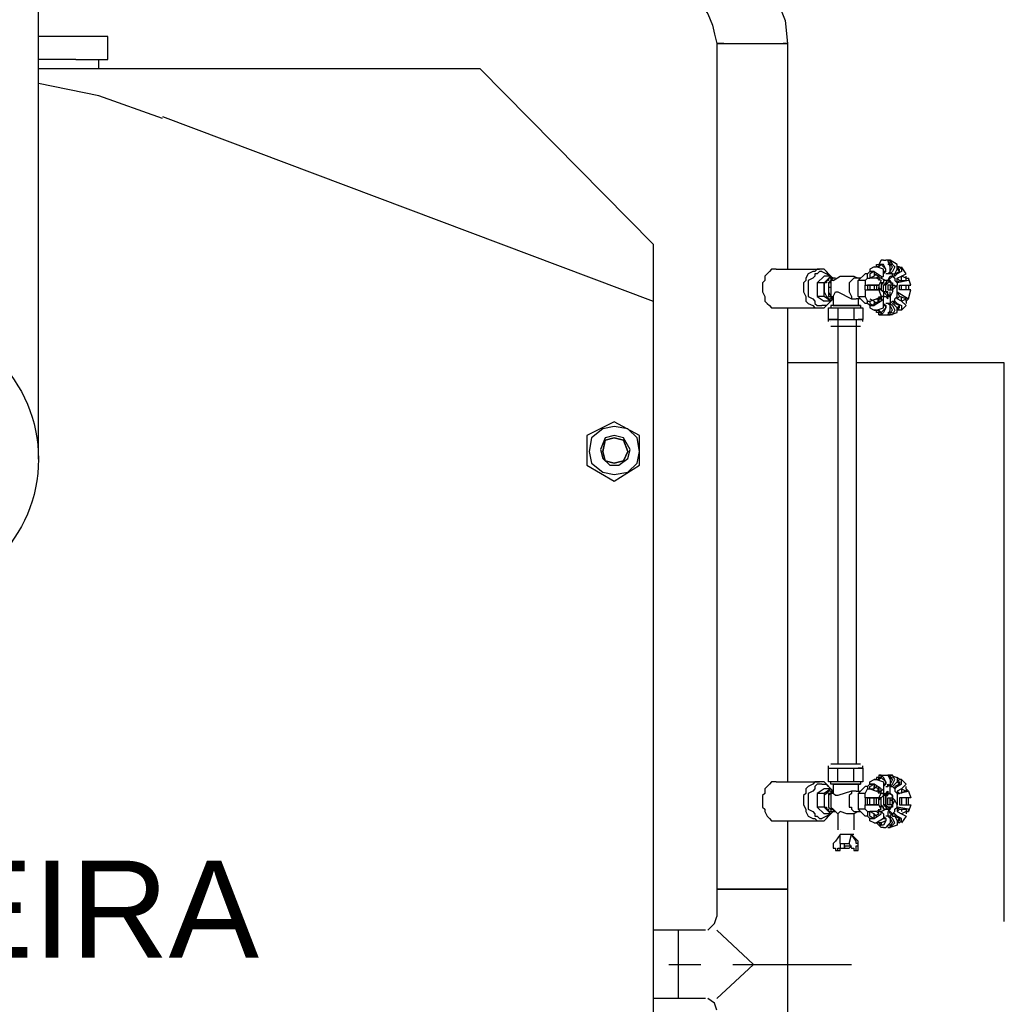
# Model space of a CAD drawing. Header units: metres. Extents: x -44 to 208, y -13 to 238.
# Tile 139 of 154: x 120.572 to 121.385, y 92.222 to 93.035. Entities that reach past the tile are written whole.
import ezdxf

# ---------------------------------------------------------------- set-up
doc = ezdxf.new("R2010")
doc.units = ezdxf.units.M
doc.header["$MEASUREMENT"] = 0
doc.layers.add('VIS-V04', color=30, linetype='Continuous')
doc.styles.add('ARIAL', font='arial.ttf')

msp = doc.modelspace()

# ---------------------------------------------------------------- linework, layer by layer
at = {"layer": 'VIS-V04'}
msp.add_line((120.58758, 92.67178), (120.58758, 97.11686), dxfattribs=at)
for points in [[(121.10422, 93.11852), (121.12493, 93.11664), (121.14188, 93.10911), (121.1607, 93.09969), (121.17765, 93.08651), (121.18894, 93.07145), (121.19647, 93.05263), (121.204, 93.0338), (121.20588, 93.01497)], [(121.10422, 93.05827), (121.11175, 93.05827), (121.11928, 93.05451), (121.1287, 93.05074), (121.13434, 93.04698), (121.13999, 93.03945), (121.14376, 93.03004), (121.14564, 93.0225), (121.14752, 93.01497)], [(120.64486, 93.02062), (120.58758, 93.02062)], [(120.64486, 93.0018), (120.64486, 93.02062)], [(121.15317, 93.01497), (121.14752, 93.01497), (121.20588, 93.01497), (121.20212, 93.01497)], [(121.14752, 93.01497), (121.20588, 93.01497)], [(121.14752, 93.01497), (121.14752, 92.31684)], [(121.20588, 93.01497), (121.20588, 92.82859)], [(120.6185, 93.0018), (120.58758, 93.0018)], [(120.6185, 93.0018), (120.64486, 93.0018)], [(120.63733, 92.99427), (120.63733, 93.0018)], [(120.58758, 92.99427), (120.95173, 92.99427), (121.09481, 92.8493)], [(120.69004, 92.95285), (120.63733, 92.97167), (120.58758, 92.98197)], [(120.69004, 92.95473), (121.09481, 92.80224), (121.09481, 91.8217), (120.69004, 91.67109)], [(121.09481, 92.8493), (121.09481, 92.80224)], [(121.28496, 92.83612), (121.28307, 92.83612), (121.28119, 92.83236)], [(121.28496, 92.83612), (121.28684, 92.83612), (121.28684, 92.83612)], [(121.2906, 92.83612), (121.29249, 92.83236), (121.29437, 92.83048), (121.29249, 92.82671), (121.2906, 92.82483), (121.28872, 92.82483), (121.2906, 92.82671), (121.2906, 92.83048), (121.28872, 92.83612), (121.28684, 92.83612)], [(121.28872, 92.83612), (121.2906, 92.83612), (121.2906, 92.83612), (121.2906, 92.83612), (121.2906, 92.83612), (121.28872, 92.83612), (121.28872, 92.83612), (121.2906, 92.83612)], [(121.2906, 92.82483), (121.2906, 92.82671), (121.29249, 92.83048), (121.2906, 92.83236), (121.2906, 92.83612)], [(121.29625, 92.83236), (121.2906, 92.83612)], [(121.19647, 92.82859), (121.19459, 92.82859), (121.19271, 92.82859), (121.19082, 92.82671), (121.18894, 92.82483), (121.18706, 92.82294), (121.18706, 92.81918), (121.18518, 92.8173), (121.18518, 92.81353), (121.18518, 92.80977), (121.18706, 92.806), (121.18706, 92.80224), (121.18894, 92.80035), (121.19082, 92.79847), (121.19271, 92.79659), (121.19459, 92.79659), (121.19647, 92.79659)], [(121.19647, 92.82859), (121.23224, 92.82859)], [(121.24166, 92.82294), (121.23977, 92.82483), (121.23789, 92.82671), (121.23601, 92.82859), (121.23412, 92.82859), (121.23224, 92.82859), (121.23036, 92.82859), (121.22848, 92.82671), (121.22659, 92.82671), (121.22283, 92.82483), (121.22095, 92.82106), (121.22095, 92.81918), (121.21906, 92.8173), (121.21906, 92.81353), (121.21906, 92.80977), (121.22095, 92.806), (121.22095, 92.80224), (121.22283, 92.80035), (121.22659, 92.79847), (121.22848, 92.79659), (121.23036, 92.79659), (121.23224, 92.79659), (121.23412, 92.79659), (121.23601, 92.79659), (121.23789, 92.79847), (121.23977, 92.80035), (121.24166, 92.80224)], [(121.23412, 92.82671), (121.23224, 92.82671), (121.23036, 92.82483), (121.22848, 92.82483), (121.22848, 92.82294), (121.22659, 92.82106), (121.22283, 92.81918), (121.22283, 92.8173), (121.22283, 92.81541), (121.22283, 92.81165), (121.22283, 92.80977), (121.22283, 92.806), (121.22659, 92.80412), (121.22848, 92.80224), (121.22848, 92.80035), (121.23036, 92.79847), (121.23224, 92.79847), (121.23412, 92.79847)], [(121.23412, 92.82671), (121.23412, 92.82671)], [(121.23412, 92.82671), (121.23789, 92.82483), (121.24166, 92.82294)], [(121.27178, 92.82106), (121.27178, 92.82294), (121.27178, 92.82483), (121.27366, 92.82671), (121.27743, 92.82671), (121.27743, 92.82671), (121.27366, 92.82671)], [(121.27743, 92.83048), (121.27366, 92.82859), (121.27366, 92.82671)], [(121.27743, 92.82671), (121.27743, 92.82671), (121.27743, 92.82671), (121.27366, 92.82483), (121.27366, 92.82294), (121.27366, 92.82106)], [(121.27743, 92.83048), (121.27931, 92.83048), (121.27931, 92.83236), (121.28119, 92.83236), (121.28307, 92.83236), (121.28307, 92.83236), (121.28119, 92.83236)], [(121.27743, 92.83048), (121.27931, 92.83048), (121.27931, 92.83048)], [(121.27743, 92.82671), (121.27743, 92.82483), (121.28119, 92.82294), (121.28119, 92.82106), (121.28119, 92.82106)], [(121.27743, 92.82671), (121.28307, 92.82294), (121.28307, 92.82106), (121.28119, 92.82106), (121.28119, 92.81918)], [(121.28307, 92.83236), (121.28307, 92.83236), (121.28307, 92.83236), (121.28119, 92.83236), (121.28119, 92.83048), (121.27931, 92.83048)], [(121.28496, 92.82294), (121.28496, 92.82483), (121.28496, 92.82859), (121.27931, 92.83048)], [(121.28307, 92.83236), (121.28119, 92.83048)], [(121.28496, 92.82483), (121.28496, 92.82671), (121.28684, 92.82671), (121.28684, 92.82859), (121.28307, 92.83236), (121.28307, 92.83236)], [(121.28496, 92.82483), (121.28496, 92.82483), (121.28684, 92.82671), (121.28684, 92.82859), (121.28496, 92.83236), (121.28307, 92.83236)], [(121.28684, 92.82671), (121.28496, 92.82671)], [(121.28496, 92.82671), (121.28496, 92.82671)], [(121.2906, 92.83236), (121.28872, 92.83236)], [(121.29249, 92.83236), (121.2906, 92.83236)], [(121.2906, 92.82671), (121.2906, 92.82671)], [(121.29813, 92.83048), (121.30002, 92.82859), (121.30002, 92.82671), (121.29625, 92.82483), (121.29437, 92.82294), (121.29249, 92.82294), (121.29249, 92.82483), (121.29437, 92.82483), (121.29625, 92.82859), (121.29625, 92.83048), (121.29625, 92.83236)], [(121.29437, 92.82294), (121.29437, 92.82483), (121.29813, 92.82671), (121.29813, 92.82859), (121.29625, 92.82859), (121.29813, 92.83048)], [(121.29625, 92.82859), (121.29625, 92.83048)], [(121.29813, 92.83048), (121.29813, 92.83048), (121.29813, 92.83048), (121.29625, 92.83048)], [(121.29813, 92.82671), (121.29625, 92.82859)], [(121.30378, 92.82483), (121.30002, 92.83048)], [(121.23601, 92.82294), (121.23036, 92.8173), (121.23036, 92.806), (121.23601, 92.80224)], [(121.23601, 92.8173), (121.24166, 92.82294), (121.23601, 92.82294)], [(121.24166, 92.82106), (121.23977, 92.82106), (121.23977, 92.81918), (121.23789, 92.81918), (121.23789, 92.8173), (121.23601, 92.8173), (121.23601, 92.81541), (121.23601, 92.81353), (121.23601, 92.81165), (121.23601, 92.80977), (121.23789, 92.806), (121.23977, 92.80412), (121.24166, 92.80412)], [(121.24542, 92.82106), (121.24354, 92.82106), (121.24166, 92.82106), (121.24166, 92.81918), (121.23977, 92.8173), (121.23977, 92.81541), (121.23977, 92.81353), (121.23977, 92.81165), (121.23977, 92.80977), (121.23977, 92.806), (121.24166, 92.806), (121.24166, 92.80412), (121.24354, 92.80412)], [(121.24166, 92.81918), (121.24166, 92.8173), (121.23977, 92.8173), (121.23977, 92.81541), (121.23977, 92.81353)], [(121.24166, 92.82294), (121.24354, 92.82106)], [(121.24542, 92.82106), (121.24354, 92.82106), (121.24166, 92.81918)], [(121.24542, 92.82106), (121.24166, 92.82106)], [(121.24354, 92.81918), (121.24166, 92.81918), (121.24166, 92.8173), (121.24166, 92.81541), (121.24166, 92.81353)], [(121.24354, 92.81918), (121.24919, 92.82294), (121.25672, 92.82294), (121.26048, 92.82294)], [(121.2586, 92.81918), (121.25672, 92.8173), (121.25672, 92.81541), (121.25672, 92.81353)], [(121.26236, 92.82106), (121.26048, 92.82106), (121.2586, 92.81918)], [(121.26048, 92.82294), (121.26425, 92.82106)], [(121.26613, 92.82106), (121.26236, 92.82106)], [(121.26989, 92.81918), (121.26425, 92.81918), (121.26989, 92.82483)], [(121.26425, 92.806), (121.26425, 92.81918)], [(121.27178, 92.82483), (121.26989, 92.82483)], [(121.27178, 92.82106), (121.26989, 92.81918), (121.26989, 92.81541)], [(121.26989, 92.81918), (121.26989, 92.81918)], [(121.26989, 92.81918), (121.26989, 92.81918)], [(121.27178, 92.82106), (121.27366, 92.82106), (121.27366, 92.82106)], [(121.27743, 92.82483), (121.27743, 92.82294), (121.27366, 92.82106)], [(121.28307, 92.81918), (121.27931, 92.82106), (121.27366, 92.82106)], [(121.27931, 92.82483), (121.27743, 92.82294)], [(121.27743, 92.82483), (121.27743, 92.82483)], [(121.28119, 92.82294), (121.27931, 92.82106)], [(121.27931, 92.82106), (121.28119, 92.82294)], [(121.28119, 92.82294), (121.28119, 92.82294)], [(121.28307, 92.82106), (121.28684, 92.81918), (121.28496, 92.81918), (121.28496, 92.8173), (121.28307, 92.8173), (121.28307, 92.81541), (121.28307, 92.81353), (121.28307, 92.81165), (121.28119, 92.81353)], [(121.28307, 92.81918), (121.28119, 92.81541)], [(121.28496, 92.82294), (121.28307, 92.82106)], [(121.2906, 92.8173), (121.2906, 92.81918), (121.28872, 92.81918), (121.28684, 92.81918), (121.28496, 92.81918), (121.28496, 92.8173), (121.28307, 92.81541), (121.28307, 92.81353), (121.28307, 92.81165), (121.28496, 92.80977), (121.28496, 92.806), (121.28684, 92.806), (121.28872, 92.80412), (121.28872, 92.806), (121.2906, 92.806), (121.2906, 92.80977)], [(121.28684, 92.80977), (121.28684, 92.81541), (121.28496, 92.81541), (121.28872, 92.81918), (121.2906, 92.81918), (121.29249, 92.81541), (121.29249, 92.80977), (121.2906, 92.806), (121.28684, 92.80977)], [(121.28872, 92.82483), (121.28872, 92.82483), (121.28684, 92.82483)], [(121.2906, 92.81918), (121.2906, 92.8173), (121.29249, 92.8173), (121.29249, 92.81541), (121.29437, 92.81541), (121.29437, 92.81353), (121.29249, 92.81165), (121.29249, 92.80977), (121.2906, 92.806), (121.28872, 92.806), (121.28872, 92.80977), (121.28684, 92.80977), (121.28684, 92.81165), (121.28684, 92.81353), (121.28684, 92.81541), (121.28684, 92.8173), (121.28872, 92.8173), (121.2906, 92.81918), (121.28684, 92.81541)], [(121.28684, 92.81918), (121.28872, 92.81918)], [(121.29249, 92.82294), (121.29249, 92.82483), (121.2906, 92.82483), (121.28872, 92.82483)], [(121.28872, 92.81918), (121.2906, 92.82294), (121.29249, 92.82294)], [(121.28872, 92.81918), (121.29249, 92.82294), (121.29437, 92.82106), (121.29437, 92.81918), (121.29625, 92.8173), (121.29625, 92.81541)], [(121.29437, 92.82483), (121.29437, 92.82483)], [(121.30378, 92.82106), (121.30566, 92.82106), (121.30566, 92.81918), (121.29625, 92.8173), (121.29625, 92.81918), (121.29625, 92.82106), (121.30002, 92.82294), (121.30378, 92.82483)], [(121.29813, 92.81918), (121.29625, 92.82106)], [(121.29625, 92.8173), (121.29813, 92.81918), (121.30378, 92.81918), (121.30378, 92.82106), (121.30378, 92.82106)], [(121.30002, 92.81918), (121.30002, 92.82294)], [(121.30378, 92.82106), (121.30002, 92.82294)], [(121.30378, 92.82106), (121.30378, 92.82106), (121.30378, 92.82106), (121.30378, 92.82106), (121.30378, 92.82294)], [(121.30755, 92.81541), (121.30566, 92.82106)], [(121.23601, 92.806), (121.23601, 92.8173), (121.23036, 92.8173)], [(121.24166, 92.81353), (121.23977, 92.81353), (121.23977, 92.81165), (121.23977, 92.80977), (121.24166, 92.806), (121.24354, 92.80412)], [(121.24166, 92.81353), (121.24166, 92.81165), (121.24166, 92.80977), (121.24166, 92.806), (121.24354, 92.806)], [(121.24354, 92.806), (121.24542, 92.80977), (121.2473, 92.80977), (121.2586, 92.80412), (121.26048, 92.80412)], [(121.25672, 92.81353), (121.25672, 92.81165), (121.25672, 92.80977), (121.2586, 92.806), (121.2586, 92.80412), (121.26048, 92.80412)], [(121.26989, 92.81165), (121.26989, 92.81353), (121.26989, 92.81541), (121.27178, 92.81541), (121.27178, 92.81541)], [(121.26989, 92.81165), (121.26989, 92.806), (121.27178, 92.80224)], [(121.26989, 92.81165), (121.27178, 92.81165), (121.27178, 92.81165)], [(121.28119, 92.81541), (121.27931, 92.81541), (121.27366, 92.81541), (121.27178, 92.81541)], [(121.27178, 92.81541), (121.28119, 92.81541), (121.28119, 92.81353), (121.28119, 92.81165), (121.27931, 92.81165), (121.27178, 92.81165)], [(121.27178, 92.81541), (121.27178, 92.81541), (121.27178, 92.81541), (121.27178, 92.81353), (121.27178, 92.81165)], [(121.27178, 92.81165), (121.27366, 92.81165), (121.27931, 92.81165), (121.28119, 92.81165)], [(121.27366, 92.81541), (121.27366, 92.81353), (121.27366, 92.81165)], [(121.27743, 92.81541), (121.27743, 92.81353), (121.27743, 92.81165)], [(121.27743, 92.81541), (121.27743, 92.81353), (121.27743, 92.81165)], [(121.27743, 92.81541), (121.27743, 92.81541)], [(121.27743, 92.81541), (121.27743, 92.81541)], [(121.27743, 92.81541), (121.27743, 92.81353), (121.27743, 92.81165)], [(121.27931, 92.81541), (121.27931, 92.81353), (121.27931, 92.81165)], [(121.28119, 92.81165), (121.28119, 92.81353)], [(121.28307, 92.81165), (121.28119, 92.81165)], [(121.28119, 92.81165), (121.28307, 92.806)], [(121.2906, 92.806), (121.28872, 92.806), (121.28496, 92.80977), (121.28496, 92.81541)], [(121.28684, 92.80977), (121.28496, 92.80977)], [(121.2906, 92.81541), (121.28872, 92.81541), (121.28872, 92.81353), (121.28872, 92.81165), (121.2906, 92.81165)], [(121.2906, 92.81165), (121.29249, 92.81165), (121.29249, 92.81353), (121.29249, 92.81541), (121.2906, 92.81541), (121.2906, 92.81353), (121.2906, 92.81165)], [(121.2906, 92.80035), (121.29249, 92.80224), (121.29437, 92.80224), (121.29437, 92.80412), (121.29625, 92.806), (121.29625, 92.80977), (121.29625, 92.81353), (121.29625, 92.81541)], [(121.2906, 92.81541), (121.2906, 92.81541)], [(121.29249, 92.81353), (121.2906, 92.81353), (121.29249, 92.81353)], [(121.2906, 92.81165), (121.2906, 92.81165)], [(121.29625, 92.81541), (121.29437, 92.81353)], [(121.29625, 92.80977), (121.29813, 92.806), (121.29625, 92.80412)], [(121.30378, 92.79847), (121.30002, 92.80224), (121.29625, 92.80412), (121.29625, 92.806), (121.29625, 92.80977), (121.30566, 92.80412), (121.30378, 92.80224)], [(121.29813, 92.81165), (121.29813, 92.81353), (121.29813, 92.81541)], [(121.30755, 92.81165), (121.30378, 92.81165), (121.29813, 92.81165), (121.29813, 92.81353), (121.29813, 92.81541), (121.30378, 92.81541), (121.30755, 92.81541)], [(121.30002, 92.81165), (121.30002, 92.81541)], [(121.30378, 92.81165), (121.30378, 92.81353), (121.30378, 92.81541)], [(121.30566, 92.81541), (121.30566, 92.81353), (121.30566, 92.81165)], [(121.30566, 92.80412), (121.30755, 92.81165)], [(121.24166, 92.80224), (121.23601, 92.806), (121.23036, 92.806)], [(121.24166, 92.80224), (121.23789, 92.79847), (121.23412, 92.79847)], [(121.24354, 92.80412), (121.24166, 92.80224), (121.23601, 92.80224)], [(121.24354, 92.80412), (121.24166, 92.80412)], [(121.24354, 92.80412), (121.24354, 92.806)], [(121.24354, 92.806), (121.24354, 92.79847)], [(121.26048, 92.80412), (121.26236, 92.80412), (121.26236, 92.80412)], [(121.26613, 92.80412), (121.26236, 92.80412)], [(121.27178, 92.80035), (121.26989, 92.80035), (121.26425, 92.806), (121.26989, 92.806)], [(121.26425, 92.80412), (121.26425, 92.79847)], [(121.26989, 92.806), (121.26989, 92.806)], [(121.27366, 92.80224), (121.27366, 92.80224), (121.27366, 92.80224), (121.27366, 92.80224), (121.27366, 92.80035), (121.27743, 92.79847), (121.27366, 92.79847), (121.27178, 92.80035), (121.27178, 92.80224), (121.27366, 92.80224)], [(121.27366, 92.80224), (121.27931, 92.80412), (121.28307, 92.806)], [(121.27366, 92.80412), (121.27743, 92.80224), (121.27743, 92.80035)], [(121.28119, 92.806), (121.28119, 92.80412), (121.28307, 92.80412), (121.28307, 92.80224), (121.27743, 92.79847)], [(121.27743, 92.79847), (121.27743, 92.80035), (121.28119, 92.80224), (121.28119, 92.80412), (121.28119, 92.80224)], [(121.27743, 92.80224), (121.27931, 92.80035)], [(121.27931, 92.80412), (121.28119, 92.80224)], [(121.27931, 92.79471), (121.28496, 92.79659), (121.28496, 92.80035), (121.28496, 92.80224)], [(121.28119, 92.806), (121.28307, 92.80412)], [(121.28496, 92.80224), (121.28496, 92.806), (121.28307, 92.806), (121.28307, 92.80412)], [(121.28307, 92.80412), (121.28307, 92.80412)], [(121.28307, 92.80412), (121.28496, 92.80224)], [(121.28496, 92.806), (121.28684, 92.806), (121.28872, 92.80412)], [(121.2906, 92.806), (121.2906, 92.80035), (121.28872, 92.80035)], [(121.28872, 92.80412), (121.28872, 92.80412)], [(121.29625, 92.79282), (121.29625, 92.79471), (121.29625, 92.79659), (121.29437, 92.79847), (121.29249, 92.80035), (121.29437, 92.80224), (121.29625, 92.80035), (121.30002, 92.79847), (121.30002, 92.79471), (121.29813, 92.79471)], [(121.29813, 92.79471), (121.29625, 92.79659), (121.29813, 92.79659), (121.29813, 92.79847), (121.29437, 92.80035), (121.29437, 92.80224)], [(121.30378, 92.80224), (121.30378, 92.80412), (121.29813, 92.806)], [(121.30002, 92.80224), (121.30002, 92.806)], [(121.30002, 92.80224), (121.30378, 92.80412)], [(121.30378, 92.80224), (121.30378, 92.80035)], [(121.19647, 92.79659), (121.23224, 92.79659)], [(121.20588, 92.79659), (121.20588, 92.40532)], [(121.23412, 92.79847), (121.23412, 92.79847)], [(121.2473, 92.78717), (121.24354, 92.78717), (121.23977, 92.78717), (121.23977, 92.78717), (121.23977, 92.79659), (121.2473, 92.79659), (121.2473, 92.78717), (121.25483, 92.78717)], [(121.24354, 92.79847), (121.26613, 92.79847), (121.24166, 92.79847)], [(121.24354, 92.79847), (121.24166, 92.79847)], [(121.24166, 92.79847), (121.24166, 92.79659)], [(121.2473, 92.79659), (121.26048, 92.79659), (121.26048, 92.78717)], [(121.26048, 92.79659), (121.26801, 92.79659), (121.26801, 92.78717)], [(121.26613, 92.79847), (121.26613, 92.79847)], [(121.26613, 92.79847), (121.26613, 92.79659)], [(121.27366, 92.79847), (121.27366, 92.79659), (121.27743, 92.79471)], [(121.27366, 92.79847), (121.27743, 92.79847), (121.27743, 92.79847)], [(121.27743, 92.80035), (121.27743, 92.80035)], [(121.27931, 92.79471), (121.27931, 92.79471), (121.27931, 92.79471), (121.27931, 92.79471), (121.28119, 92.79471), (121.28119, 92.79282), (121.28307, 92.79282), (121.28307, 92.79094), (121.28119, 92.79094), (121.28119, 92.79282), (121.27931, 92.79282), (121.27931, 92.79471), (121.27743, 92.79471), (121.27931, 92.79471)], [(121.28119, 92.79471), (121.28307, 92.79282)], [(121.28307, 92.79094), (121.28307, 92.79282), (121.28684, 92.79659), (121.28684, 92.79847), (121.28496, 92.79847), (121.28496, 92.80035)], [(121.28496, 92.80035), (121.28496, 92.80035), (121.28684, 92.79847), (121.28684, 92.79659), (121.28496, 92.79282), (121.28307, 92.79094)], [(121.28496, 92.79847), (121.28684, 92.79847)], [(121.28684, 92.79847), (121.28496, 92.79847)], [(121.28684, 92.79094), (121.28872, 92.79094), (121.2906, 92.79471), (121.2906, 92.79847), (121.28872, 92.80035), (121.2906, 92.80035), (121.29249, 92.79847), (121.29437, 92.79471), (121.29249, 92.79094), (121.2906, 92.79094)], [(121.28872, 92.80035), (121.28872, 92.80035), (121.28684, 92.80035)], [(121.2906, 92.79094), (121.2906, 92.79282), (121.29249, 92.79471), (121.2906, 92.79847), (121.2906, 92.80035)], [(121.2906, 92.80035), (121.2906, 92.80035)], [(121.29625, 92.79659), (121.29813, 92.79847)], [(121.29625, 92.79471), (121.29625, 92.79659)], [(121.29813, 92.79471), (121.29625, 92.79471)], [(121.30002, 92.79471), (121.30378, 92.79847)], [(121.23977, 92.78717), (121.24354, 92.78717), (121.25483, 92.78717), (121.26425, 92.78717), (121.26801, 92.78717), (121.26801, 92.78717), (121.26425, 92.78717)], [(121.23977, 92.78529), (121.23977, 92.78717)], [(121.24166, 92.78529), (121.24166, 92.78529)], [(121.2473, 92.78717), (121.2473, 92.42038)], [(121.25483, 92.78717), (121.26048, 92.78717), (121.26425, 92.78717)], [(121.26236, 92.78717), (121.26236, 92.42038)], [(121.26613, 92.78529), (121.26613, 92.78529)], [(121.26801, 92.78529), (121.26801, 92.78717)], [(121.28119, 92.79094), (121.28307, 92.79094), (121.28496, 92.79094)], [(121.28119, 92.79094), (121.28307, 92.79094), (121.28307, 92.79094)], [(121.28496, 92.79094), (121.28684, 92.79094), (121.28684, 92.79094)], [(121.28684, 92.79094), (121.28684, 92.79094)], [(121.28872, 92.79282), (121.2906, 92.79282)], [(121.28872, 92.79094), (121.2906, 92.79094), (121.2906, 92.79094)], [(121.28872, 92.79094), (121.2906, 92.79094), (121.28872, 92.79094)], [(121.2906, 92.79282), (121.29249, 92.79282)], [(121.2906, 92.79094), (121.29625, 92.79282)], [(121.24166, 92.78153), (121.26613, 92.78153)], [(121.2473, 92.7514), (121.20588, 92.7514)], [(121.38474, 92.29016), (121.38474, 92.7514), (121.26236, 92.7514)], [(121.08351, 92.66669), (121.08351, 92.69116), (121.0628, 92.70246), (121.04021, 92.69116), (121.04021, 92.66669), (121.0628, 92.65351), (121.08351, 92.66669)], [(121.0628, 92.69869), (121.05339, 92.69681), (121.04398, 92.68928), (121.0421, 92.67798), (121.04398, 92.66857), (121.05339, 92.66104), (121.0628, 92.65916), (121.0741, 92.66104), (121.08163, 92.66857), (121.08351, 92.67798), (121.08163, 92.68928), (121.0741, 92.69681), (121.0628, 92.69869)], [(121.0628, 92.69116), (121.05527, 92.68928), (121.05151, 92.67986), (121.05339, 92.67233), (121.05904, 92.66669), (121.06657, 92.66669), (121.0741, 92.67233), (121.07598, 92.67986), (121.07033, 92.68928), (121.0628, 92.69116)], [(121.0628, 92.68928), (121.07033, 92.68739), (121.0741, 92.67798), (121.07033, 92.67045), (121.0628, 92.66857), (121.05527, 92.67045), (121.05339, 92.67798), (121.05527, 92.68739), (121.0628, 92.68928), (121.05527, 92.68739), (121.05339, 92.67798), (121.05527, 92.67045), (121.0628, 92.66857), (121.07033, 92.67045), (121.0741, 92.67798), (121.07033, 92.68739), (121.0628, 92.68928)], [(121.24166, 92.42038), (121.26613, 92.42038)], [(121.23977, 92.41662), (121.23977, 92.4185)], [(121.2473, 92.40532), (121.23977, 92.40532), (121.23977, 92.41662), (121.24354, 92.41662)], [(121.23977, 92.41662), (121.24354, 92.41662), (121.25483, 92.41662), (121.26425, 92.41662), (121.26801, 92.41662), (121.26801, 92.41662), (121.26425, 92.41662)], [(121.24166, 92.4185), (121.24166, 92.4185)], [(121.24354, 92.41662), (121.2473, 92.41662), (121.25483, 92.41662)], [(121.26048, 92.40532), (121.2473, 92.40532), (121.2473, 92.41662)], [(121.25483, 92.41662), (121.26048, 92.41662), (121.26425, 92.41662)], [(121.26801, 92.41662), (121.26801, 92.40532), (121.26048, 92.40532), (121.26048, 92.41662)], [(121.26613, 92.4185), (121.26613, 92.4185)], [(121.26801, 92.41662), (121.26801, 92.4185)], [(121.19647, 92.40532), (121.19459, 92.40532), (121.19271, 92.40532), (121.19082, 92.40344), (121.18894, 92.40156), (121.18706, 92.39967), (121.18706, 92.39591), (121.18518, 92.39403), (121.18518, 92.39026), (121.18518, 92.38461), (121.18706, 92.38273), (121.18706, 92.38085), (121.18894, 92.37708), (121.19082, 92.3752), (121.19271, 92.37332), (121.19459, 92.37332), (121.19647, 92.37332)], [(121.19647, 92.40532), (121.23224, 92.40532)], [(121.24166, 92.39967), (121.23977, 92.40156), (121.23789, 92.40344), (121.23601, 92.40532), (121.23412, 92.40532), (121.23224, 92.40532), (121.23036, 92.40532), (121.22848, 92.40532), (121.22659, 92.40344), (121.22283, 92.40156), (121.22095, 92.39967), (121.22095, 92.39591), (121.21906, 92.39403), (121.21906, 92.39026), (121.21906, 92.3865), (121.22095, 92.38273), (121.22095, 92.38085), (121.22283, 92.37708), (121.22659, 92.3752), (121.22848, 92.3752), (121.23036, 92.37332), (121.23224, 92.37332), (121.23412, 92.37332), (121.23601, 92.37332), (121.23789, 92.3752), (121.23977, 92.37708), (121.24166, 92.37897)], [(121.23412, 92.40344), (121.23224, 92.40344), (121.23036, 92.40344), (121.22848, 92.40156), (121.22848, 92.39967), (121.22659, 92.39779), (121.22283, 92.39591), (121.22283, 92.39403), (121.22283, 92.39214), (121.22283, 92.3865), (121.22283, 92.38461), (121.22283, 92.38273), (121.22659, 92.38085), (121.22848, 92.37897), (121.22848, 92.37708), (121.23036, 92.37708), (121.23224, 92.3752), (121.23412, 92.3752)], [(121.23412, 92.40344), (121.23789, 92.40344), (121.24166, 92.39967)], [(121.24354, 92.40344), (121.24166, 92.40344), (121.24166, 92.40532)], [(121.24354, 92.40344), (121.26613, 92.40344), (121.24166, 92.40344)], [(121.24354, 92.40344), (121.24354, 92.39591)], [(121.26425, 92.40344), (121.26425, 92.39779)], [(121.26613, 92.40532), (121.26613, 92.40344)], [(121.26613, 92.40344), (121.26613, 92.40344)], [(121.27366, 92.39967), (121.27366, 92.39967), (121.27366, 92.39967), (121.27366, 92.39967), (121.27366, 92.40156), (121.27743, 92.40344), (121.27366, 92.40344), (121.27178, 92.40156), (121.27178, 92.39967), (121.27366, 92.39967)], [(121.27366, 92.40344), (121.27366, 92.40532), (121.27743, 92.40721)], [(121.27366, 92.40344), (121.27743, 92.40344), (121.27743, 92.40344)], [(121.27931, 92.40721), (121.27931, 92.40721), (121.27931, 92.40721), (121.27931, 92.40721), (121.28119, 92.40721), (121.28119, 92.40909), (121.28307, 92.40909), (121.28307, 92.41097), (121.28119, 92.41097), (121.28119, 92.40909), (121.27931, 92.40909), (121.27931, 92.40721), (121.27743, 92.40721), (121.27931, 92.40721)], [(121.27743, 92.40344), (121.27743, 92.40156), (121.28119, 92.39967), (121.28119, 92.39779), (121.28119, 92.39967)], [(121.28119, 92.39591), (121.28119, 92.39779), (121.28307, 92.39779), (121.28307, 92.39967), (121.27743, 92.40344)], [(121.27931, 92.40721), (121.28496, 92.40532), (121.28496, 92.40156), (121.28496, 92.39967)], [(121.28119, 92.41097), (121.28307, 92.41097), (121.28496, 92.41097)], [(121.28119, 92.41097), (121.28307, 92.41097), (121.28307, 92.41097)], [(121.28119, 92.40721), (121.28307, 92.40909)], [(121.28307, 92.41097), (121.28307, 92.40909), (121.28684, 92.40532), (121.28684, 92.40344), (121.28496, 92.40344), (121.28496, 92.40156)], [(121.28496, 92.40156), (121.28496, 92.40156), (121.28684, 92.40344), (121.28684, 92.40532), (121.28496, 92.40909), (121.28307, 92.41097)], [(121.28496, 92.41097), (121.28684, 92.41097), (121.28684, 92.41097)], [(121.28496, 92.40344), (121.28684, 92.40344)], [(121.28684, 92.40344), (121.28496, 92.40344)], [(121.28684, 92.41097), (121.28872, 92.41097), (121.2906, 92.40721), (121.2906, 92.40344), (121.28872, 92.40156), (121.28872, 92.40344), (121.2906, 92.40156), (121.29249, 92.40344), (121.29437, 92.40721), (121.29249, 92.41097), (121.2906, 92.41097)], [(121.28684, 92.41097), (121.28684, 92.41097)], [(121.28872, 92.41097), (121.2906, 92.40909)], [(121.28872, 92.41097), (121.2906, 92.41097), (121.2906, 92.41097)], [(121.28872, 92.41097), (121.2906, 92.41097), (121.28872, 92.41097)], [(121.2906, 92.39591), (121.2906, 92.40156), (121.28872, 92.40344)], [(121.28872, 92.40344), (121.28872, 92.40344)], [(121.2906, 92.41097), (121.2906, 92.40909), (121.29249, 92.40721), (121.2906, 92.40344), (121.2906, 92.40156)], [(121.2906, 92.41097), (121.29625, 92.40909)], [(121.2906, 92.40909), (121.29249, 92.40909)], [(121.29625, 92.40909), (121.29625, 92.40721), (121.29625, 92.40532), (121.29437, 92.40344), (121.29249, 92.40156), (121.29437, 92.39967), (121.29625, 92.40156), (121.30002, 92.40344), (121.30002, 92.40721), (121.29813, 92.40721)], [(121.29813, 92.40721), (121.29625, 92.40532), (121.29813, 92.40532), (121.29813, 92.40344), (121.29437, 92.40156), (121.29437, 92.39967)], [(121.29813, 92.40721), (121.29625, 92.40909)], [(121.29625, 92.40721), (121.29625, 92.40532)], [(121.29625, 92.40532), (121.29813, 92.40344)], [(121.30378, 92.40344), (121.30002, 92.39967), (121.29625, 92.39779), (121.29625, 92.39591), (121.30566, 92.39779), (121.30378, 92.39967)], [(121.30002, 92.40721), (121.30378, 92.40344)], [(121.24166, 92.39967), (121.23601, 92.39591), (121.23036, 92.39591)], [(121.23601, 92.39967), (121.23036, 92.39591), (121.23036, 92.38461), (121.23601, 92.37897)], [(121.23601, 92.39591), (121.23601, 92.38461), (121.23036, 92.38461)], [(121.24354, 92.39779), (121.24166, 92.39967), (121.23601, 92.39967)], [(121.24166, 92.39779), (121.23977, 92.39779), (121.23789, 92.39591), (121.23601, 92.39403), (121.23601, 92.39214), (121.23601, 92.39026), (121.23601, 92.3865), (121.23601, 92.38461), (121.23789, 92.38461), (121.23789, 92.38273), (121.23977, 92.38273), (121.23977, 92.38085), (121.24166, 92.38085)], [(121.24354, 92.39779), (121.24166, 92.39779), (121.24166, 92.39591), (121.23977, 92.39591), (121.23977, 92.39403), (121.23977, 92.39214), (121.23977, 92.39026), (121.23977, 92.3865), (121.23977, 92.38461), (121.24166, 92.38273), (121.24166, 92.38085), (121.24354, 92.38085), (121.24542, 92.38085)], [(121.24354, 92.39779), (121.24166, 92.39591), (121.23977, 92.39403), (121.23977, 92.39214), (121.23977, 92.39026), (121.23977, 92.3865), (121.23977, 92.38461), (121.24166, 92.38273), (121.24354, 92.38273), (121.24354, 92.38085), (121.24542, 92.38085)], [(121.2586, 92.39779), (121.2473, 92.39403), (121.24542, 92.39403), (121.24354, 92.39591), (121.24166, 92.39591), (121.24166, 92.39403), (121.24166, 92.39214), (121.24166, 92.39026), (121.24166, 92.3865), (121.24166, 92.38461), (121.24354, 92.38273)], [(121.24166, 92.39779), (121.24354, 92.39779)], [(121.24354, 92.39591), (121.24354, 92.39779)], [(121.26048, 92.39779), (121.2586, 92.39779), (121.2586, 92.39591), (121.25672, 92.39403), (121.25672, 92.39214), (121.25672, 92.39026), (121.25672, 92.3865), (121.25672, 92.38461), (121.2586, 92.38461), (121.2586, 92.38273), (121.26048, 92.38085), (121.26236, 92.38085)], [(121.26236, 92.39779), (121.26236, 92.39779), (121.26048, 92.39779), (121.2586, 92.39779)], [(121.26236, 92.39779), (121.26613, 92.39779)], [(121.26989, 92.39591), (121.26425, 92.39591), (121.26989, 92.40156)], [(121.26425, 92.39591), (121.26425, 92.38273), (121.26989, 92.37708)], [(121.27178, 92.40156), (121.26989, 92.40156)], [(121.26989, 92.39214), (121.26989, 92.39591), (121.27178, 92.39967)], [(121.26989, 92.39591), (121.26989, 92.39591)], [(121.26989, 92.39591), (121.26989, 92.39591)], [(121.26989, 92.39591), (121.26989, 92.39591)], [(121.26989, 92.39591), (121.26989, 92.39591)], [(121.27366, 92.39967), (121.27743, 92.39967), (121.27743, 92.40156)], [(121.27366, 92.39967), (121.27931, 92.39779), (121.28307, 92.39591)], [(121.27743, 92.40156), (121.27743, 92.40156)], [(121.27743, 92.39967), (121.27931, 92.40156)], [(121.27931, 92.39779), (121.28119, 92.39967), (121.28119, 92.40156)], [(121.28119, 92.39591), (121.28119, 92.39779), (121.28307, 92.39779)], [(121.28119, 92.39214), (121.28307, 92.39591)], [(121.28496, 92.39967), (121.28496, 92.39591), (121.28307, 92.39591), (121.28307, 92.39779)], [(121.28307, 92.39779), (121.28496, 92.39967)], [(121.2906, 92.38461), (121.2906, 92.38273), (121.28872, 92.38273), (121.28684, 92.38273), (121.28496, 92.38273), (121.28496, 92.38461), (121.28307, 92.3865), (121.28307, 92.39026), (121.28307, 92.39214), (121.28496, 92.39403), (121.28496, 92.39591), (121.28684, 92.39591), (121.28872, 92.39779), (121.28872, 92.39591), (121.2906, 92.39591)], [(121.28307, 92.39779), (121.28307, 92.39779)], [(121.28496, 92.39591), (121.28684, 92.39591), (121.28872, 92.39779)], [(121.2906, 92.39591), (121.28872, 92.39591), (121.28496, 92.39403), (121.28496, 92.3865)], [(121.28684, 92.39403), (121.28684, 92.3865), (121.28496, 92.3865), (121.28872, 92.38273), (121.2906, 92.38273), (121.29249, 92.3865), (121.29249, 92.39403), (121.2906, 92.39591), (121.28684, 92.39403)], [(121.28684, 92.40156), (121.28872, 92.40156)], [(121.2906, 92.38461), (121.28872, 92.38461), (121.28684, 92.38461), (121.28684, 92.3865), (121.28684, 92.39026), (121.28684, 92.39214), (121.28684, 92.39403), (121.28872, 92.39403), (121.28872, 92.39591), (121.2906, 92.39591), (121.29249, 92.39403), (121.29249, 92.39214), (121.29437, 92.39026), (121.29249, 92.3865), (121.29249, 92.38461), (121.2906, 92.38461)], [(121.28872, 92.39779), (121.28872, 92.39779)], [(121.2906, 92.40156), (121.29249, 92.40156), (121.29437, 92.39967), (121.29437, 92.39779), (121.29625, 92.39591), (121.29625, 92.39403), (121.29625, 92.39026), (121.29625, 92.3865)], [(121.2906, 92.40156), (121.2906, 92.40156)], [(121.29625, 92.39591), (121.29813, 92.39591), (121.29625, 92.39779)], [(121.30378, 92.39967), (121.30378, 92.39779), (121.29813, 92.39591)], [(121.30002, 92.39967), (121.30002, 92.39591)], [(121.30002, 92.39967), (121.30378, 92.39779)], [(121.30378, 92.39967), (121.30378, 92.40156)], [(121.30566, 92.39779), (121.30755, 92.39214)], [(121.27178, 92.39214), (121.26989, 92.39214), (121.26989, 92.39026), (121.26989, 92.3865), (121.27178, 92.3865)], [(121.27178, 92.39214), (121.27366, 92.39214), (121.27931, 92.39214), (121.28119, 92.39214)], [(121.27178, 92.3865), (121.28119, 92.3865), (121.28119, 92.39026), (121.28119, 92.39214), (121.27931, 92.39214), (121.27178, 92.39214)], [(121.27178, 92.39214), (121.27178, 92.39214)], [(121.27178, 92.3865), (121.27178, 92.3865), (121.27178, 92.3865), (121.27178, 92.3865), (121.27178, 92.3865), (121.27178, 92.39026), (121.27178, 92.39214)], [(121.27366, 92.3865), (121.27366, 92.39026), (121.27366, 92.39214)], [(121.27743, 92.3865), (121.27743, 92.39026), (121.27743, 92.39214)], [(121.27743, 92.3865), (121.27743, 92.39026), (121.27743, 92.39214)], [(121.27743, 92.3865), (121.27743, 92.39026), (121.27743, 92.39214)], [(121.27931, 92.3865), (121.27931, 92.39026), (121.27931, 92.39214)], [(121.28307, 92.39214), (121.28119, 92.39214)], [(121.28307, 92.38085), (121.28684, 92.38273), (121.28496, 92.38273), (121.28496, 92.38461), (121.28307, 92.38461), (121.28307, 92.3865), (121.28307, 92.39026), (121.28307, 92.39214), (121.28119, 92.39026)], [(121.28119, 92.39214), (121.28119, 92.39026)], [(121.28684, 92.39403), (121.28496, 92.39403)], [(121.2906, 92.3865), (121.28872, 92.3865), (121.28872, 92.39026), (121.28872, 92.39214), (121.2906, 92.39214)], [(121.2906, 92.39214), (121.29249, 92.39214), (121.29249, 92.39026), (121.29249, 92.3865), (121.2906, 92.3865), (121.2906, 92.39026), (121.2906, 92.39214)], [(121.2906, 92.39214), (121.2906, 92.39214)], [(121.29249, 92.39026), (121.2906, 92.39026), (121.29249, 92.39026)], [(121.29625, 92.3865), (121.29437, 92.39026)], [(121.29813, 92.39214), (121.29813, 92.39026), (121.29813, 92.3865)], [(121.30755, 92.39214), (121.30378, 92.39214), (121.29813, 92.39214), (121.29813, 92.39026), (121.29813, 92.3865), (121.30378, 92.3865), (121.30755, 92.3865)], [(121.30002, 92.39214), (121.30002, 92.3865)], [(121.30378, 92.39214), (121.30378, 92.39026), (121.30378, 92.3865)], [(121.30566, 92.3865), (121.30566, 92.39026), (121.30566, 92.39214)], [(121.24166, 92.37897), (121.23789, 92.37708), (121.23412, 92.3752)], [(121.23601, 92.38461), (121.24166, 92.37897), (121.23601, 92.37897)], [(121.24166, 92.37897), (121.24354, 92.38085)], [(121.24166, 92.38085), (121.24542, 92.38085)], [(121.2473, 92.37897), (121.24354, 92.38273)], [(121.26048, 92.37897), (121.2586, 92.37897), (121.25483, 92.37897), (121.24919, 92.38085), (121.2473, 92.37897)], [(121.2473, 92.37897), (121.2473, 92.36579)], [(121.26425, 92.38085), (121.26048, 92.37897)], [(121.26048, 92.37897), (121.26048, 92.36579)], [(121.26236, 92.38085), (121.26613, 92.38085)], [(121.26989, 92.38273), (121.26425, 92.38273)], [(121.27178, 92.38085), (121.26989, 92.38273), (121.26989, 92.3865)], [(121.26989, 92.38273), (121.26989, 92.38273)], [(121.26989, 92.38273), (121.26989, 92.38273)], [(121.26989, 92.38273), (121.26989, 92.38273)], [(121.26989, 92.38273), (121.26989, 92.38273)], [(121.28119, 92.3865), (121.27931, 92.3865), (121.27366, 92.3865), (121.27178, 92.3865)], [(121.27178, 92.38085), (121.27366, 92.38085), (121.27366, 92.38085)], [(121.27178, 92.38085), (121.27178, 92.37897), (121.27178, 92.37708), (121.27366, 92.3752), (121.27743, 92.3752), (121.27743, 92.3752), (121.27366, 92.3752)], [(121.28307, 92.38273), (121.27931, 92.38085), (121.27366, 92.38085)], [(121.27743, 92.37708), (121.27743, 92.37897), (121.27366, 92.38085)], [(121.27743, 92.3752), (121.27743, 92.3752), (121.27743, 92.3752), (121.27366, 92.37708), (121.27366, 92.37897), (121.27366, 92.38085)], [(121.27743, 92.3865), (121.27743, 92.3865)], [(121.27743, 92.3865), (121.27743, 92.3865)], [(121.27743, 92.3752), (121.28307, 92.37897), (121.28307, 92.38085), (121.28119, 92.38085), (121.28119, 92.38273)], [(121.27743, 92.3752), (121.27743, 92.37708), (121.28119, 92.37897), (121.28119, 92.38085), (121.28119, 92.38085)], [(121.27931, 92.37708), (121.27743, 92.37897)], [(121.28119, 92.37897), (121.27931, 92.38085)], [(121.27931, 92.38085), (121.28119, 92.37897)], [(121.28496, 92.37897), (121.28496, 92.37708), (121.28496, 92.3752), (121.27931, 92.37144)], [(121.28307, 92.38273), (121.28119, 92.3865)], [(121.28119, 92.37897), (121.28119, 92.37897)], [(121.28496, 92.37897), (121.28307, 92.38085)], [(121.2906, 92.38273), (121.28684, 92.3865)], [(121.28684, 92.38273), (121.28872, 92.38273)], [(121.28872, 92.38273), (121.29249, 92.37897), (121.29437, 92.38085), (121.29437, 92.38273), (121.29625, 92.38461), (121.29625, 92.3865)], [(121.28872, 92.38273), (121.2906, 92.37897), (121.29249, 92.37897)], [(121.28872, 92.38085), (121.28872, 92.37708)], [(121.29249, 92.37897), (121.2906, 92.37708), (121.28872, 92.37708)], [(121.2906, 92.3865), (121.2906, 92.3865)], [(121.29813, 92.37144), (121.30002, 92.37332), (121.30002, 92.3752), (121.29625, 92.37708), (121.29437, 92.37897), (121.29249, 92.37897), (121.29249, 92.37708), (121.29437, 92.37708), (121.29625, 92.37332), (121.29625, 92.37144), (121.29625, 92.36955)], [(121.29437, 92.37897), (121.29437, 92.37708), (121.29813, 92.3752), (121.29813, 92.37332), (121.29625, 92.37332), (121.29813, 92.37144)], [(121.29625, 92.38461), (121.29813, 92.38273), (121.30378, 92.38273), (121.30378, 92.38085), (121.30378, 92.38085)], [(121.30378, 92.38085), (121.30566, 92.38085), (121.30566, 92.38273), (121.29625, 92.38461), (121.29625, 92.38273), (121.29625, 92.38085), (121.30002, 92.37897), (121.30378, 92.37708)], [(121.29813, 92.38273), (121.29625, 92.38085)], [(121.30002, 92.38273), (121.30002, 92.38085)], [(121.30378, 92.38085), (121.30002, 92.37897)], [(121.30378, 92.38085), (121.30378, 92.38085), (121.30378, 92.38085), (121.30378, 92.38085), (121.30378, 92.37897)], [(121.30755, 92.3865), (121.30566, 92.38085)], [(121.19647, 92.37332), (121.23224, 92.37332)], [(121.20588, 92.37332), (121.20588, 92.19447)], [(121.23412, 92.3752), (121.23412, 92.3752)], [(121.27178, 92.37708), (121.26989, 92.37708)], [(121.27743, 92.37144), (121.27366, 92.37332), (121.27366, 92.3752)], [(121.27743, 92.37708), (121.27743, 92.37708)], [(121.27743, 92.37144), (121.27931, 92.37144), (121.27931, 92.37144)], [(121.27743, 92.37144), (121.27931, 92.37144), (121.28119, 92.36955), (121.28307, 92.36955), (121.28307, 92.36955), (121.28119, 92.36955)], [(121.28307, 92.36955), (121.28307, 92.36955), (121.28307, 92.36955), (121.28119, 92.37144), (121.27931, 92.37144)], [(121.28307, 92.37144), (121.28119, 92.37144)], [(121.28496, 92.37708), (121.28496, 92.3752), (121.28684, 92.3752), (121.28684, 92.37332), (121.28307, 92.37144), (121.28307, 92.36955)], [(121.28496, 92.37708), (121.28496, 92.37708), (121.28684, 92.3752), (121.28684, 92.37332), (121.28496, 92.36955), (121.28307, 92.36955)], [(121.28684, 92.3752), (121.28496, 92.3752)], [(121.28496, 92.3752), (121.28496, 92.3752)], [(121.2906, 92.36767), (121.29249, 92.36955), (121.29437, 92.37144), (121.29249, 92.3752), (121.2906, 92.37708), (121.28872, 92.37708), (121.2906, 92.3752), (121.2906, 92.37144), (121.28872, 92.36955), (121.28684, 92.36767)], [(121.28872, 92.37708), (121.28872, 92.37708), (121.28684, 92.37708)], [(121.2906, 92.37708), (121.2906, 92.3752), (121.29249, 92.37144), (121.2906, 92.36955), (121.2906, 92.36767)], [(121.2906, 92.3752), (121.2906, 92.3752)], [(121.29437, 92.37708), (121.29437, 92.37708)], [(121.29813, 92.3752), (121.29625, 92.37332)], [(121.29625, 92.37332), (121.29625, 92.37332)], [(121.29813, 92.37144), (121.29813, 92.37144), (121.29813, 92.37144), (121.29625, 92.37144)], [(121.30378, 92.37708), (121.30002, 92.37144)], [(121.24919, 92.36579), (121.24919, 92.36579)], [(121.26048, 92.36579), (121.26048, 92.36579)], [(121.28496, 92.36767), (121.28307, 92.36767), (121.28119, 92.36955)], [(121.28496, 92.36767), (121.28684, 92.36767), (121.28684, 92.36767)], [(121.2906, 92.36955), (121.28872, 92.36955)], [(121.28872, 92.36767), (121.2906, 92.36767), (121.2906, 92.36767), (121.2906, 92.36767), (121.2906, 92.36767), (121.28872, 92.36767), (121.28872, 92.36767), (121.2906, 92.36767)], [(121.29249, 92.36955), (121.2906, 92.36955)], [(121.29625, 92.36955), (121.2906, 92.36767)], [(121.24919, 92.36202), (121.24542, 92.35637), (121.24354, 92.35449), (121.24354, 92.35261), (121.24354, 92.35073), (121.24542, 92.35073), (121.24542, 92.34884), (121.2473, 92.34884), (121.2473, 92.35073), (121.24919, 92.35073)], [(121.24919, 92.35449), (121.25672, 92.35449), (121.2586, 92.36202), (121.2586, 92.36202)], [(121.26048, 92.36202), (121.24919, 92.36202)], [(121.24919, 92.35449), (121.24919, 92.36202)], [(121.24919, 92.35449), (121.24919, 92.35073)], [(121.25295, 92.35073), (121.25295, 92.35261), (121.25295, 92.35449)], [(121.25672, 92.35449), (121.2586, 92.35073)], [(121.2586, 92.35073), (121.26048, 92.35073), (121.26048, 92.34884), (121.26236, 92.34884), (121.26236, 92.35073), (121.26236, 92.35261), (121.26425, 92.35261), (121.26425, 92.35449), (121.26236, 92.35449), (121.26236, 92.35637), (121.2586, 92.36202)], [(121.26236, 92.34884), (121.26425, 92.34884), (121.26425, 92.35073), (121.26425, 92.35261), (121.26425, 92.35449), (121.26425, 92.35637), (121.2586, 92.36202)], [(121.26048, 92.36202), (121.26048, 92.36202)], [(121.2473, 92.34884), (121.24919, 92.34884), (121.24919, 92.35073), (121.25295, 92.35073)], [(121.2473, 92.34884), (121.2473, 92.34884)], [(121.25295, 92.35261), (121.25672, 92.35261), (121.2586, 92.35261)], [(121.25295, 92.35261), (121.25295, 92.35073)], [(121.25295, 92.35073), (121.25672, 92.35073)], [(121.25672, 92.35073), (121.2586, 92.35261)], [(121.2586, 92.35261), (121.2586, 92.35261)], [(121.26048, 92.34884), (121.26236, 92.34884)], [(121.14752, 92.31684), (121.20588, 92.31684)], [(121.20588, 92.31684), (121.14752, 92.31684)], [(121.14752, 92.31684), (121.14752, 92.29425)], [(121.20212, 92.31684), (121.15317, 92.31684)], [(121.13999, 92.28295), (121.14564, 92.2886), (121.14752, 92.29425)], [(121.13811, 92.28295), (121.09481, 92.28295)], [(121.11552, 92.28295), (121.11552, 92.22647)], [(121.14752, 92.28295), (121.17765, 92.25471), (121.14752, 92.22647)], [(121.10799, 92.25471), (121.13434, 92.25471)], [(121.1607, 92.25471), (121.2586, 92.25471)], [(121.13811, 92.22647), (121.09481, 92.22647)], [(121.14752, 92.21706), (121.14564, 92.22271), (121.13999, 92.22647)]]:
    msp.add_lwpolyline(points, dxfattribs=at)
msp.add_circle((120.47071, 92.67178), 0.11687, dxfattribs=at)

# ---------------------------------------------------------------- texts
at = {"layer": 'VIS-V04', "insert": (120.76956, 92.34033), "char_height": 0.08, "width": 0.7053616, "attachment_point": 3, "style": 'ARIAL'}
msp.add_mtext('CALDEIRA', dxfattribs=at)

doc.saveas('drawing.dxf')
